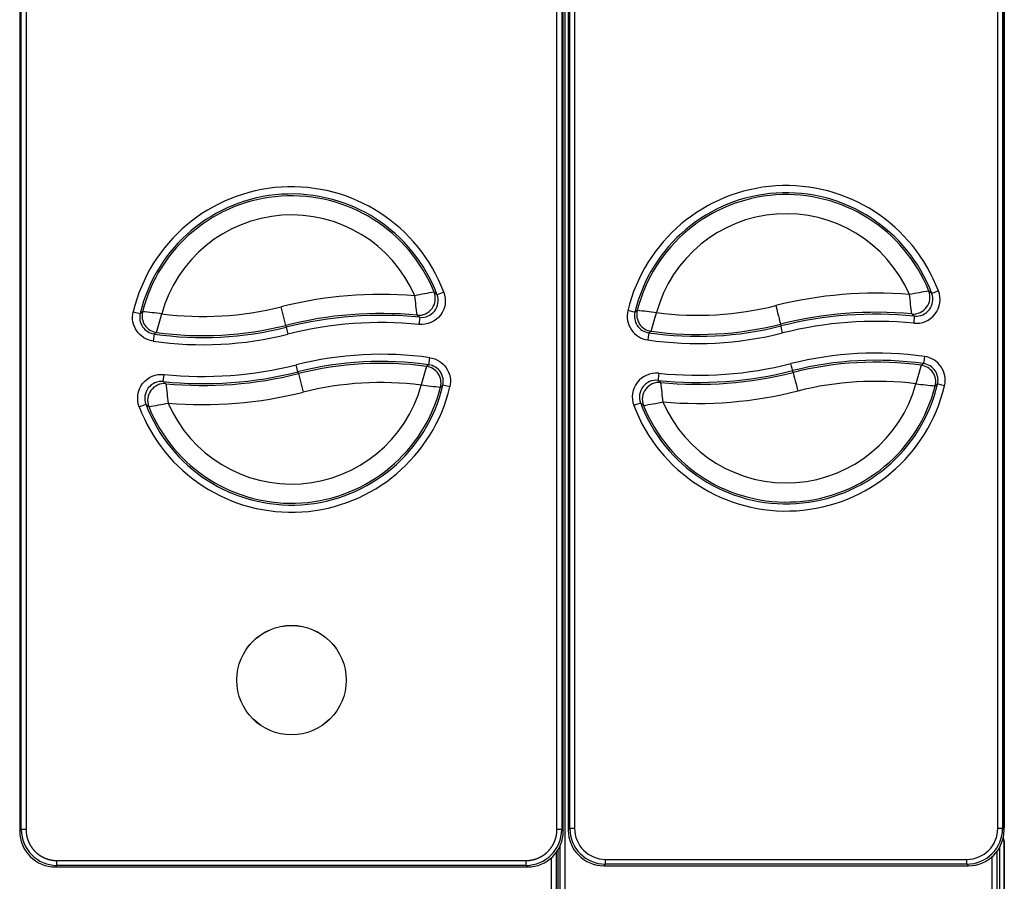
# Model space of a CAD drawing. Header units: millimetres. Extents: x 0 to 287, y 0 to 200.
# Tile 20 of 68: x 59 to 80, y 50 to 68. Entities that reach past the tile are written whole.
import ezdxf

# ---------------------------------------------------------------- set-up
doc = ezdxf.new("R2010")
doc.units = ezdxf.units.MM
doc.layers.add('130.193_BW4C_CTM', color=7, linetype='Continuous')
doc.layers.add('Défaut', color=7, linetype='Continuous')

# ---------------------------------------------------------------- blocks, each defined once
blk = doc.blocks.new('SE1')
at = {"layer": '130.193_BW4C_CTM', "color": 7, "linetype": 'Continuous'}
for p, q in [((79.736, 97.51), (79.736, 50.75)), ((70.566, 91.129), (70.566, 48.802)), ((70.638, 90.844), (70.638, 50.696)), ((70.638, 90.844), (70.638, 50.696)), ((79.734, 50.696), (79.734, 90.844)), ((79.734, 50.696), (79.734, 90.844)), ((59.188, 90.819), (59.188, 50.672)), ((59.221, 50.705), (59.221, 90.786)), ((59.321, 90.786), (59.321, 50.705)), ((70.401, 50.705), (70.401, 90.786)), ((70.501, 90.786), (70.501, 50.705)), ((70.534, 50.672), (70.534, 90.819)), ((70.671, 50.73), (70.671, 90.811)), ((70.771, 90.811), (70.771, 50.73)), ((79.601, 50.73), (79.601, 90.811)), ((79.701, 90.811), (79.701, 50.73)), ((68.039, 61.922), (67.899, 61.869)), ((61.557, 61.511), (61.703, 61.476)), ((64.741, 61.228), (64.644, 61.616)), ((67.537, 61.398), (67.522, 61.249)), ((75.066, 61.253), (75.076, 61.216)), ((61.993, 61.049), (61.972, 60.9)), ((64.741, 61.228), (64.751, 61.191)), ((64.751, 61.191), (64.787, 61.046)), ((67.728, 60.405), (67.749, 60.554)), ((64.996, 60.259), (64.96, 60.405)), ((65.006, 60.222), (64.996, 60.259)), ((65.006, 60.222), (65.104, 59.834)), ((75.331, 60.247), (75.321, 60.284)), ((62.185, 60.055), (62.201, 60.204)), ((68.166, 59.944), (68.02, 59.978)), ((61.682, 59.531), (61.822, 59.584)), ((59.188, 50.672), (59.221, 50.705)), ((59.321, 50.705), (59.221, 50.705)), ((70.501, 50.705), (70.401, 50.705)), ((70.501, 50.705), (70.534, 50.672)), ((70.638, 50.696), (70.671, 50.73)), ((79.701, 50.73), (79.734, 50.696)), ((79.736, 50.75), (79.734, 50.75)), ((70.466, 48.805), (70.466, 50.369)), ((79.736, 50.48), (79.702, 50.48)), ((79.736, 48.73), (79.736, 50.48)), ((79.739, 50.463), (79.739, 48.748)), ((70.386, 50.25), (70.386, 42.314)), ((70.418, 50.298), (70.418, 48.755)), ((79.586, 50.251), (79.586, 48.805)), ((79.636, 50.327), (79.636, 48.737)), ((59.966, 49.96), (59.932, 49.927)), ((59.966, 50.06), (69.757, 50.06)), ((59.966, 49.96), (59.966, 50.06)), ((69.757, 49.96), (59.966, 49.96)), ((69.757, 49.96), (69.757, 50.06)), ((69.79, 49.927), (69.757, 49.96)), ((70.286, 42.311), (70.286, 50.125)), ((71.416, 49.985), (71.382, 49.952)), ((71.382, 49.952), (78.99, 49.952)), ((71.382, 49.952), (71.382, 49.952)), ((71.382, 49.952), (78.99, 49.952)), ((71.416, 50.085), (78.957, 50.085)), ((71.416, 49.985), (71.416, 50.085)), ((78.957, 49.985), (71.416, 49.985)), ((78.957, 49.985), (78.957, 50.085)), ((78.99, 49.952), (78.957, 49.985)), ((78.99, 49.952), (78.99, 49.952)), ((79.486, 48.802), (79.486, 50.141)), ((59.932, 49.927), (69.79, 49.927))]:
    blk.add_line(p, q, dxfattribs=at)
for radius in [1.143, 1.141]:
    blk.add_circle((64.861, 53.825), radius, dxfattribs=at)
for centre, radius, start, end in [((64.861, 60.725), 3.396, 20.6358, 166.6287), ((75.186, 60.75), 3.396, 20.6358, 166.6287), ((64.861, 60.725), 3.246, 20.6358, 166.6287), ((64.861, 60.725), 3.208, 21.875, 165.7844), ((75.186, 60.75), 3.246, 20.6358, 166.6287), ((75.186, 60.75), 3.208, 21.875, 165.7844), ((64.861, 60.725), 2.808, 23.5469, 164.6386), ((75.186, 60.75), 2.808, 23.547, 164.6386), ((66.735, 53.32), 8.555, 85.3064, 104.1497), ((69.035, 54.211), 7.802, 98.8269, 101.8333), ((67.572, 61.746), 0.35, 264.2484, 20.7185), ((77.06, 53.345), 8.555, 85.3064, 104.1497), ((79.376, 54.16), 7.879, 98.8547, 101.8319), ((57.487, 59.365), 20.427, 5.9048, 7.0489), ((77.897, 61.771), 0.5, 264.3028, 20.664), ((77.897, 61.771), 0.35, 264.2485, 20.7183), ((47.221, 59.347), 20.368, 5.9015, 7.0492), ((62.043, 61.395), 0.35, 166.6054, 261.7879), ((71.714, 48.395), 16.472, 127.2157, 127.4281), ((60.608, 49.18), 12.386, 82.831, 84.7016), ((28.252, 70.919), 35.194, 343.7672, 344.425), ((63.012, 68.088), 6.674, 262.6093, 284.1497), ((66.735, 53.32), 8.156, 84.7512, 104.1497), ((72.368, 61.42), 0.5, 166.6183, 261.775), ((72.368, 61.42), 0.35, 166.6055, 261.7879), ((82.081, 48.235), 16.645, 126.9467, 127.1562), ((70.904, 48.967), 12.625, 82.8352, 84.6703), ((39.046, 70.812), 34.707, 343.7589, 344.4258), ((73.337, 68.113), 6.674, 262.6093, 284.1497), ((77.06, 53.345), 8.156, 84.7512, 104.1497), ((77.06, 53.345), 8.117, 84.3311, 104.1497), ((66.735, 53.32), 8.117, 84.3311, 104.1497), ((66.735, 53.32), 7.967, 84.3311, 104.1497), ((73.337, 68.113), 7.074, 262.1249, 284.1497), ((77.06, 53.345), 7.967, 84.3311, 104.1497), ((63.012, 68.088), 7.263, 261.7647, 284.1497), ((63.012, 68.088), 7.113, 261.7647, 284.1497), ((63.012, 68.088), 7.074, 262.1249, 284.1497), ((73.337, 68.113), 7.263, 261.7647, 284.1497), ((73.337, 68.113), 7.113, 261.7647, 284.1497), ((66.735, 53.362), 7.263, 81.9716, 104.1497), ((77.06, 53.387), 7.263, 81.9716, 104.1497), ((66.735, 53.362), 7.113, 81.9716, 104.1497), ((66.735, 53.362), 7.074, 82.3327, 104.1497), ((73.337, 68.155), 7.967, 264.1543, 284.1497), ((77.06, 53.387), 7.113, 81.9716, 104.1497), ((77.06, 53.387), 7.074, 82.3327, 104.1497), ((78.005, 60.084), 0.35, 346.6756, 81.995), ((78.005, 60.084), 0.5, 346.6885, 81.9821), ((63.012, 68.13), 8.117, 264.1543, 284.1497), ((63.012, 68.13), 7.967, 264.1543, 284.1497), ((63.012, 68.13), 8.156, 264.5755, 284.1497), ((101.454, 50.66), 35.144, 163.9548, 164.6135), ((67.68, 60.059), 0.35, 346.6756, 81.995), ((72.474, 59.732), 0.5, 84.1259, 200.6088), ((73.337, 68.155), 8.117, 264.1543, 284.1497), ((73.337, 68.155), 8.156, 264.5755, 284.1497), ((112.244, 50.556), 35.627, 163.9628, 164.6128), ((62.149, 59.708), 0.35, 84.0711, 200.6636), ((82.444, 62.046), 20.305, 185.7521, 186.9034), ((66.735, 53.362), 6.674, 82.8184, 104.1497), ((72.474, 59.733), 0.35, 84.071, 200.6638), ((92.712, 62.064), 20.248, 185.7488, 186.9037), ((75.186, 60.75), 2.808, 203.4987, 344.704), ((77.06, 53.387), 6.674, 82.8184, 104.1497), ((79.391, 72.044), 12.127, 262.9124, 264.8229), ((64.861, 60.725), 3.396, 200.5804, 346.6989), ((64.861, 60.725), 3.246, 200.5804, 346.6989), ((64.861, 60.725), 3.208, 201.8226, 345.8526), ((64.861, 60.725), 2.808, 203.4987, 344.704), ((63.012, 68.13), 8.555, 265.132, 284.1497), ((69.094, 72.251), 12.361, 262.9169, 264.7913), ((58, 73.005), 16.435, 307.3523, 307.5656), ((75.186, 60.75), 3.396, 200.5804, 346.6989), ((75.186, 60.75), 3.246, 200.5804, 346.6989), ((75.186, 60.75), 3.208, 201.8226, 345.8526), ((73.337, 68.155), 8.555, 265.132, 284.1497), ((68.364, 72.855), 16.273, 307.6185, 307.8347), ((60.699, 67.23), 7.787, 278.744, 281.7564), ((71.04, 67.18), 7.711, 278.716, 281.758), ((59.932, 50.672), 0.744, 179.9961, 270.0039), ((59.966, 50.705), 0.745, 180.0026, 269.9974), ((69.756, 50.705), 0.745, 270.0026, 359.9974), ((69.79, 50.672), 0.744, 269.9961, 0.0039), ((79.616, 50.75), 0.12, 350.1289, 0), ((79.636, 50.48), 0.1, 0, 35.6234)]:
    blk.add_arc(centre, radius, start, end, dxfattribs=at)
for centre, major_axis, ratio, start_param, end_param in [((67.513, 61.79), (0.209, 0.281), 0.998742, 3.690851, 5.733927), ((-1303.352, -104.248), (1372.409, 164.239), 0.039561, 0.036622, 0.037685), ((77.838, 61.815), (0.208, 0.281), 0.998749, 3.686894, 5.72997), ((-1293.028, -104.21), (1372.41, 164.238), 0.039317, 0.036652, 0.037714), ((78.364, 61.947), (0.14, 0.053), 0.000231, 1.570709, 3.115326), ((62.091, 61.427), (0.195, -0.29), 0.99923, 3.872043, 5.552735), ((71.882, 61.536), (-0.146, 0.035), 0.00024, 3.16783, 4.712446), ((72.416, 61.452), (0.194, -0.291), 0.999235, 3.877277, 5.557969), ((74.969, 61.641), (0.098, -0.388), 0.00006, 4.712628, 6.257245), ((-1518.751, -334.525), (1597.726, 394.359), 0.037688, 0.029174, 0.03007), ((-1529.074, -334.562), (1597.724, 394.362), 0.037926, 0.029115, 0.030012), ((77.847, 61.274), (0.015, 0.149), 0.000024, 0.025934, 1.570551), ((2943.888, 745.708), (-2883.501, -686.475), 0.012868, -0.03709, -0.036581), ((72.297, 60.925), (0.021, 0.148), 0.000035, 0.025936, 1.570552), ((2954.208, 745.759), (-2883.496, -686.473), 0.012634, -0.037034, -0.036526), ((75.112, 61.071), (-0.037, 0.145), 0.00006, 4.712628, 6.257245), ((75.285, 60.43), (0.037, -0.145), 0.00006, 0.026419, 1.571036), ((-2684.905, -605.427), (2764.555, 667.699), 0.013322, -0.037877, -0.037356), ((78.074, 60.579), (-0.021, -0.149), 0.000034, 4.712145, 6.256761), ((-2695.22, -605.476), (2764.546, 667.695), 0.013085, -0.03782, -0.037299), ((67.632, 60.027), (-0.196, 0.29), 0.999228, 3.870825, 5.553953), ((72.526, 60.229), (-0.015, -0.149), 0.000025, 4.712144, 6.25676), ((75.429, 59.859), (-0.098, 0.388), 0.00006, 0.026419, 1.571036), ((77.957, 60.051), (-0.198, 0.289), 0.999222, 3.865643, 5.548771), ((62.208, 59.663), (-0.21, -0.28), 0.998738, 3.689776, 5.735002), ((1637.166, 445.381), (-1576.089, -383.728), 0.038134, 0.029345, 0.03025), ((72.533, 59.688), (-0.211, -0.279), 0.99873, 3.693697, 5.738923), ((1647.491, 445.418), (-1576.087, -383.731), 0.038373, 0.029287, 0.030192), ((78.491, 59.969), (-0.146, 0.035), 0.00024, 4.712446, 6.257062), ((72.007, 59.556), (0.14, 0.053), 0.000231, 0.026093, 1.57071), ((1441.377, 221.656), (-1370.382, -160.158), 0.03978, 0.036628, 0.037694), ((1431.052, 221.618), (-1370.382, -160.156), 0.039535, 0.036657, 0.037723), ((71.383, 50.697), (0.528, 0.527), 0.998946, 2.357092, 3.92667), ((71.416, 50.731), (0.528, 0.527), 0.99911, 2.357469, 3.927047), ((70.771, 50.73), (0.1, 0), 0.000247, 1.570796, 3.106686), ((71.416, 50.731), (0.457, 0.457), 0.998783, 2.356816, 3.926394), ((78.956, 50.731), (-0.457, 0.457), 0.998783, 2.356791, 3.926369), ((78.956, 50.731), (-0.528, 0.527), 0.99911, 2.356138, 3.925717), ((78.989, 50.697), (-0.528, 0.527), 0.998946, 2.356515, 3.926094), ((79.601, 50.73), (0.1, 0), 0.000247, 0.034907, 1.570796), ((79.619, 50.463), (-0.0849, -0.0849), 0.999695, 2.356347, 2.591323)]:
    blk.add_ellipse(centre, major_axis=major_axis, ratio=ratio, start_param=start_param, end_param=end_param, dxfattribs=at)
for points, degree, knots in [([(68.039, 61.922), (68.099, 61.762), (68.072, 61.577), (67.864, 61.306), (67.692, 61.232), (67.522, 61.249)], 3, [0, 0, 0, 0, 0.5, 0.5, 1, 1, 1, 1]), ([(61.972, 60.9), (61.834, 60.92), (61.707, 61), (61.553, 61.228), (61.525, 61.376), (61.557, 61.511)], 3, [0, 0, 0, 0, 0.5, 0.5, 1, 1, 1, 1]), ([(67.749, 60.554), (67.887, 60.534), (68.015, 60.455), (68.17, 60.227), (68.198, 60.079), (68.166, 59.944)], 3, [0, 0, 0, 0, 0.5, 0.5, 1, 1, 1, 1]), ([(61.682, 59.531), (61.622, 59.692), (61.649, 59.877), (61.858, 60.148), (62.031, 60.222), (62.201, 60.204)], 3, [0, 0, 0, 0, 0.5, 0.5, 1, 1, 1, 1]), ([(59.321, 50.705), (59.321, 50.641), (59.333, 50.579), (59.346, 50.517), (59.37, 50.458), (59.394, 50.4), (59.43, 50.347), (59.465, 50.294), (59.51, 50.249), (59.555, 50.204), (59.607, 50.169), (59.66, 50.134), (59.719, 50.109), (59.778, 50.085), (59.84, 50.073), (59.902, 50.06), (59.966, 50.06)], 2, [0, 0, 0, 0.125, 0.125, 0.25, 0.25, 0.375, 0.375, 0.5, 0.5, 0.625, 0.625, 0.75, 0.75, 0.875, 0.875, 1, 1, 1]), ([(69.757, 50.06), (69.82, 50.06), (69.882, 50.073), (69.945, 50.085), (70.003, 50.109), (70.062, 50.134), (70.115, 50.169), (70.167, 50.204), (70.212, 50.249), (70.257, 50.294), (70.293, 50.347), (70.328, 50.399), (70.352, 50.458), (70.376, 50.517), (70.389, 50.579), (70.401, 50.641), (70.401, 50.705)], 2, [0, 0, 0, 0.125, 0.125, 0.25, 0.25, 0.375, 0.375, 0.5, 0.5, 0.625, 0.625, 0.75, 0.75, 0.875, 0.875, 1, 1, 1])]:
    blk.add_open_spline(points, degree=degree, knots=knots, dxfattribs=at)

msp = doc.modelspace()

# ---------------------------------------------------------------- block references
at = {"layer": 'Défaut'}
msp.add_blockref('SE1', (0, 0), dxfattribs=at)

doc.saveas('drawing.dxf')
